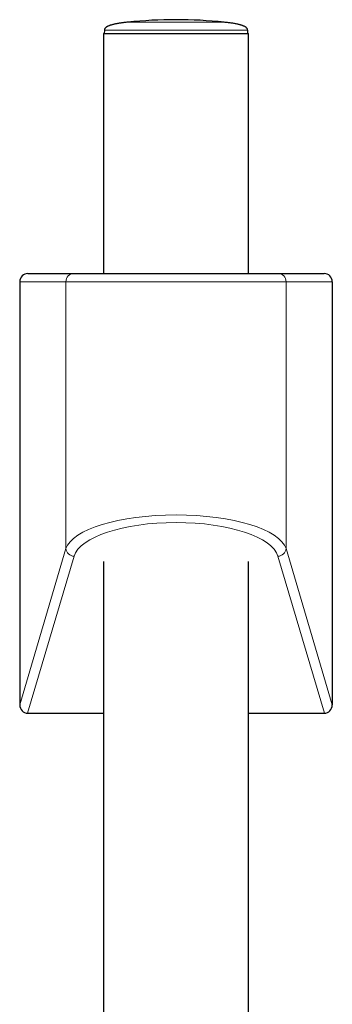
# Model space of a CAD drawing. Header units: millimetres. Extents: x 8 to 971, y 12 to 977.
# Tile 186 of 196: x 356 to 395, y 856 to 977. Entities that reach past the tile are written whole.
import ezdxf

# ---------------------------------------------------------------- set-up
doc = ezdxf.new("R2010")
doc.units = ezdxf.units.MM

msp = doc.modelspace()

# ---------------------------------------------------------------- linework, layer by layer
at = {"color": 252, "linetype": 'Continuous', "lineweight": 0}
for p, q in [((369.65, 976.36), (381.45, 976.36)), ((362.05, 944.48), (356.38, 944.48)), ((389.05, 944.48), (362.05, 944.48)), ((362.05, 944.48), (362.05, 911.7)), ((389.05, 944.48), (389.05, 911.7)), ((394.72, 944.48), (389.05, 944.48)), ((356.38, 892.51), (362.05, 911.7)), ((389.05, 911.7), (394.72, 892.51)), ((363.05, 910.76), (357.35, 891.48)), ((393.75, 891.48), (388.05, 910.76))]:
    msp.add_line(p, q, dxfattribs=at)
at = {"color": 7, "linetype": 'Continuous', "lineweight": 30}
for p, q in [((366.65, 974.98), (366.65, 945.48)), ((366.65, 974.98), (384.45, 974.98)), ((366.76, 975.37), (366.75, 974.98)), ((384.35, 974.98), (384.34, 975.37)), ((384.45, 945.48), (384.45, 974.98)), ((357.39, 945.48), (363.05, 945.48)), ((363.05, 945.48), (388.05, 945.48)), ((388.05, 945.48), (393.71, 945.48)), ((356.38, 944.48), (356.38, 892.51)), ((394.72, 944.48), (394.72, 892.51)), ((366.65, 910.13), (366.65, 845.31)), ((384.45, 828.42), (384.45, 910.13)), ((357.35, 891.48), (366.65, 891.48)), ((384.45, 891.48), (393.75, 891.48))]:
    msp.add_line(p, q, dxfattribs=at)
msp.add_arc((375.55, 920.02), 56.65, 84.0194, 95.9806, dxfattribs=at)
at = {"color": 252, "linetype": 'Continuous', "lineweight": 0}
for centre, radius, start, end in [((363.05, 944.49), 0.997, 90.1679, 180.1702), ((388.05, 944.49), 0.997, 359.8298, 89.8321), ((363.06, 911.77), 1.01, 184.211, 269.1065), ((388.04, 911.77), 1.01, 270.8935, 355.789)]:
    msp.add_arc(centre, radius, start, end, dxfattribs=at)
at = {"color": 7, "linetype": 'Continuous', "lineweight": 30}
for centre, major_axis, ratio, start_param, end_param in [((357.39, 944.48), (1.01, 0), 0.994104, 1.570796, 3.141593), ((393.71, 944.48), (1.01, 0), 0.994104, 0, 1.570796), ((357.39, 892.55), (0.3, 1.03), 0.933269, 1.877469, 3.410712), ((393.71, 892.55), (0.3, -1.03), 0.933269, 6.014066, 7.547309)]:
    msp.add_ellipse(centre, major_axis=major_axis, ratio=ratio, start_param=start_param, end_param=end_param, dxfattribs=at)
at = {"color": 252, "linetype": 'Continuous', "lineweight": 0}
for centre, major_axis, ratio in [((375.55, 911.19), (13.58, 0), 0.341894), ((375.55, 910.26), (12.58, 0), 0.369079)]:
    msp.add_ellipse(centre, major_axis=major_axis, ratio=ratio, start_param=0.108645, end_param=3.032948, dxfattribs=at)
at = {"color": 7, "linetype": 'Continuous', "lineweight": 30}
for points, knots in [([(369.65, 976.36), (369.56, 976.35), (369.4, 976.34), (369.17, 976.31), (368.97, 976.28), (368.77, 976.26), (368.58, 976.23), (368.39, 976.2), (368.21, 976.16), (368.03, 976.13), (367.88, 976.09), (367.73, 976.05), (367.6, 976.02), (367.49, 975.98), (367.39, 975.95), (367.29, 975.91), (367.2, 975.87), (367.11, 975.83), (367.05, 975.79), (367, 975.75), (366.96, 975.72), (366.92, 975.69), (366.88, 975.65), (366.83, 975.59), (366.8, 975.53), (366.77, 975.46), (366.77, 975.4), (366.76, 975.37)], [0, 0, 0, 0, 0.0783647, 0.1500805, 0.2157898, 0.2760549, 0.3313706, 0.3970548, 0.4558684, 0.5085601, 0.5618311, 0.6088663, 0.650389, 0.6870305, 0.7193426, 0.747809, 0.7842225, 0.8141788, 0.8387024, 0.8586045, 0.8698892, 0.8853422, 0.9065999, 0.9257787, 0.9474844, 0.9719141, 1, 1, 1, 1]), ([(384.34, 975.37), (384.33, 975.39), (384.33, 975.42), (384.32, 975.47), (384.3, 975.53), (384.27, 975.57), (384.25, 975.61), (384.24, 975.63), (384.22, 975.64), (384.21, 975.66), (384.19, 975.68), (384.15, 975.72), (384.09, 975.76), (384.02, 975.81), (383.93, 975.85), (383.84, 975.9), (383.75, 975.93), (383.64, 975.97), (383.51, 976.02), (383.36, 976.06), (383.2, 976.1), (383.03, 976.13), (382.84, 976.17), (382.63, 976.21), (382.42, 976.24), (382.19, 976.27), (381.97, 976.3), (381.72, 976.33), (381.54, 976.35), (381.45, 976.36)], [0, 0, 0, 0, 0.01504, 0.028397, 0.050885, 0.068244, 0.08035, 0.087023, 0.092573, 0.099005, 0.106353, 0.124081, 0.14642, 0.174284, 0.208828, 0.236284, 0.267869, 0.304174, 0.345868, 0.393728, 0.448645, 0.500982, 0.559738, 0.625731, 0.69991, 0.764653, 0.835756, 0.91393, 1, 1, 1, 1])]:
    msp.add_open_spline(points, degree=3, knots=knots, dxfattribs=at)
at = {"color": 252, "linetype": 'Continuous', "lineweight": 0}
msp.add_open_spline([(384.34, 975.37), (384.3, 975.37), (384.24, 975.37), (383.71, 975.37), (382.9, 975.37), (381.8, 975.37), (380.46, 975.37), (378.93, 975.37), (377.27, 975.37), (375.55, 975.37), (373.82, 975.37), (372.16, 975.37), (370.64, 975.37), (369.3, 975.37), (368.2, 975.37), (367.38, 975.37), (366.86, 975.37), (366.8, 975.37), (366.76, 975.37)], degree=3, knots=[0, 0, 0, 0, 0.0625, 0.125, 0.1875, 0.25, 0.3125, 0.375, 0.4375, 0.5, 0.5625, 0.625, 0.6875, 0.75, 0.8125, 0.875, 0.9375, 1, 1, 1, 1], dxfattribs=at)

doc.saveas('drawing.dxf')
